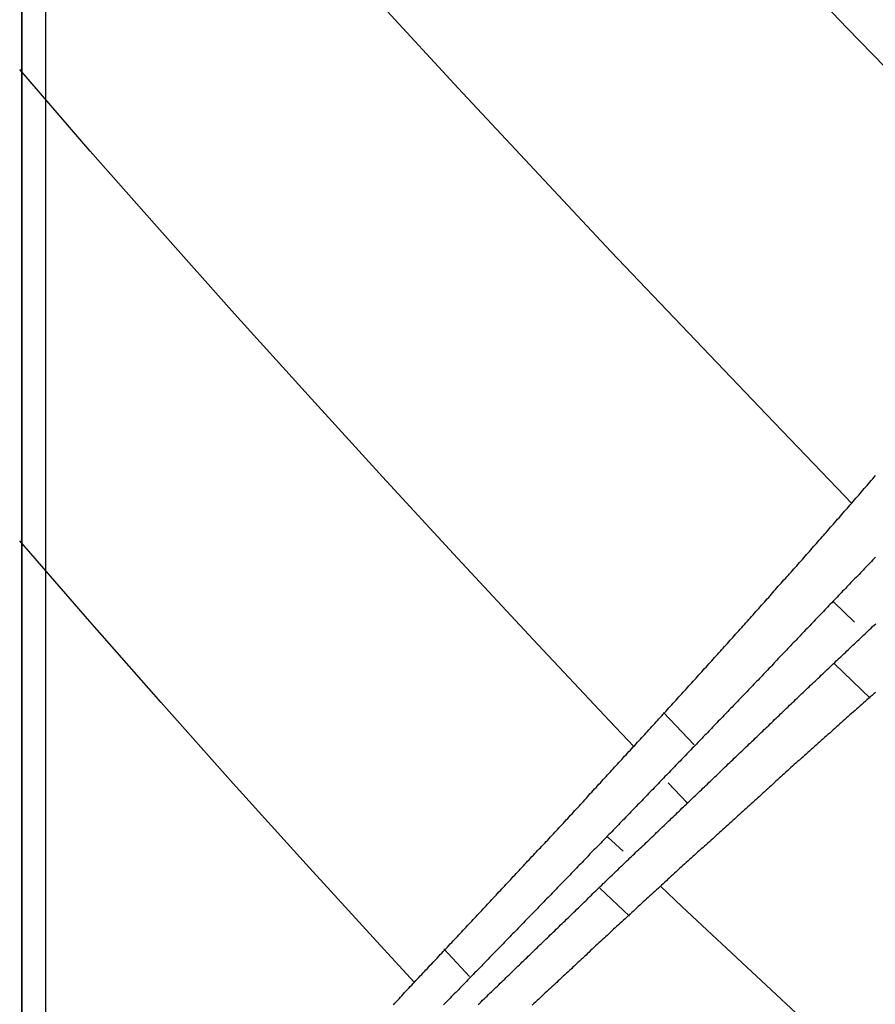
# Model space of a CAD drawing. Extents: x 2 to 87, y -108 to 11.
# Tile 25 of 210: x 21.72 to 21.977, y -80.21 to -79.914. Entities that reach past the tile are written whole.
import ezdxf

# ---------------------------------------------------------------- set-up
doc = ezdxf.new("R2010")
doc.units = 0
doc.header["$MEASUREMENT"] = 0
doc.linetypes.add('DASHDOT', pattern=[1, 0.5, -0.25, 0, -0.25])
doc.layers.add('12', color=7, linetype='CONTINUOUS')
doc.layers.add('5', color=7, linetype='CONTINUOUS')

msp = doc.modelspace()

# ---------------------------------------------------------------- linework, layer by layer
at = {"layer": '12', "color": 62, "linetype": 'Continuous'}
for p, q in [((21.7204, -79.3157), (21.7204, -80.3411)), ((21.7204, -80.3284), (21.7204, -79.3284)), ((21.9685, -79.9167), (21.9449, -79.8921)), ((21.8516, -79.9348), (21.829, -79.9103)), ((21.9923, -79.9413), (21.9685, -79.9167)), ((21.741, -79.9537), (21.7198, -79.9292)), ((21.8745, -79.9593), (21.8516, -79.9348)), ((21.7626, -79.9781), (21.741, -79.9537)), ((21.8975, -79.9838), (21.8745, -79.9593)), ((21.7844, -80.0026), (21.7626, -79.9781)), ((21.9208, -80.0083), (21.8975, -79.9838)), ((21.8065, -80.027), (21.7844, -80.0026)), ((21.9442, -80.0328), (21.9208, -80.0083)), ((21.8288, -80.0515), (21.8065, -80.027)), ((21.9678, -80.0573), (21.9442, -80.0328)), ((21.8514, -80.0759), (21.8288, -80.0515)), ((21.9698, -80.0594), (21.9678, -80.0573)), ((21.7409, -80.095), (21.7198, -80.0707)), ((21.8741, -80.1004), (21.8514, -80.0759)), ((21.9644, -80.0891), (21.9707, -80.0952)), ((21.7623, -80.1193), (21.7409, -80.095)), ((21.8971, -80.1248), (21.8741, -80.1004)), ((21.9647, -80.1077), (21.9754, -80.118)), ((21.784, -80.1436), (21.7623, -80.1193)), ((21.9225, -80.132), (21.9133, -80.1223)), ((21.9044, -80.1325), (21.8971, -80.1248)), ((21.8059, -80.1679), (21.784, -80.1436)), ((21.9203, -80.1493), (21.9147, -80.1434)), ((21.8966, -80.1597), (21.9012, -80.164)), ((21.8281, -80.1922), (21.8059, -80.1679)), ((21.9124, -80.1745), (21.9189, -80.1807)), ((21.8942, -80.1751), (21.9031, -80.1835)), ((21.9189, -80.1807), (21.9412, -80.2015)), ((21.8384, -80.2033), (21.8281, -80.1922)), ((21.855, -80.2016), (21.8473, -80.1933)), ((21.9412, -80.2015), (21.9635, -80.2222))]:
    msp.add_line(p, q, dxfattribs=at)
for points in [[(21.9466, -80.0858), (21.947, -80.0854), (21.9474, -80.0849), (21.9478, -80.0844), (21.9483, -80.0839), (21.9487, -80.0835), (21.9491, -80.083), (21.9495, -80.0825), (21.95, -80.082), (21.9504, -80.0815), (21.9508, -80.0811), (21.9512, -80.0806), (21.9517, -80.0801), (21.9521, -80.0796), (21.9525, -80.0791), (21.9529, -80.0787), (21.9534, -80.0782), (21.9538, -80.0777), (21.9542, -80.0772), (21.9546, -80.0768), (21.9551, -80.0763), (21.9555, -80.0758), (21.9559, -80.0753), (21.9563, -80.0748), (21.9567, -80.0744), (21.9572, -80.0739), (21.9576, -80.0734), (21.958, -80.0729), (21.9584, -80.0724), (21.9589, -80.0719), (21.9593, -80.0715), (21.9597, -80.071), (21.9601, -80.0705), (21.9606, -80.07), (21.961, -80.0695), (21.9614, -80.0691), (21.9618, -80.0686), (21.9623, -80.0681), (21.9627, -80.0676), (21.9631, -80.0671), (21.9635, -80.0666), (21.9639, -80.0662), (21.9644, -80.0657), (21.9648, -80.0652), (21.9652, -80.0647), (21.9656, -80.0642), (21.9661, -80.0638), (21.9665, -80.0633), (21.9669, -80.0628), (21.9673, -80.0623), (21.9677, -80.0618), (21.9682, -80.0613), (21.9686, -80.0609), (21.969, -80.0604), (21.9694, -80.0599), (21.9699, -80.0594), (21.9703, -80.0589), (21.9707, -80.0584), (21.9711, -80.0579), (21.9715, -80.0575), (21.972, -80.057), (21.9724, -80.0565), (21.9728, -80.056), (21.9732, -80.0555), (21.9736, -80.055), (21.9741, -80.0545), (21.9745, -80.0541), (21.9749, -80.0536), (21.9753, -80.0531), (21.9757, -80.0526), (21.9762, -80.0521), (21.9766, -80.0516), (21.977, -80.0511)], [(21.977, -80.0756), (21.9766, -80.076), (21.9762, -80.0764), (21.9758, -80.0769), (21.9754, -80.0773), (21.975, -80.0777), (21.9745, -80.0782), (21.9741, -80.0786), (21.9737, -80.079), (21.9733, -80.0795), (21.9729, -80.0799), (21.9725, -80.0803), (21.9721, -80.0808), (21.9717, -80.0812), (21.9713, -80.0816), (21.9708, -80.082), (21.9704, -80.0825), (21.97, -80.0829), (21.9696, -80.0833), (21.9692, -80.0838), (21.9688, -80.0842), (21.9684, -80.0846), (21.968, -80.0851), (21.9676, -80.0855), (21.9671, -80.0859), (21.9667, -80.0864), (21.9663, -80.0868), (21.9659, -80.0872), (21.9655, -80.0877), (21.9651, -80.0881), (21.9647, -80.0885), (21.9643, -80.0889), (21.9639, -80.0894), (21.9634, -80.0898), (21.963, -80.0902), (21.9626, -80.0907), (21.9622, -80.0911), (21.9618, -80.0915), (21.9614, -80.092), (21.961, -80.0924), (21.9606, -80.0928), (21.9602, -80.0932), (21.9597, -80.0937), (21.9593, -80.0941), (21.9589, -80.0945), (21.9585, -80.095), (21.9581, -80.0954), (21.9577, -80.0958), (21.9573, -80.0963), (21.9569, -80.0967), (21.9565, -80.0971), (21.956, -80.0975), (21.9556, -80.098), (21.9552, -80.0984), (21.9548, -80.0988), (21.9544, -80.0993), (21.954, -80.0997), (21.9536, -80.1001), (21.9532, -80.1006), (21.9528, -80.101), (21.9523, -80.1014), (21.9519, -80.1018), (21.9515, -80.1023), (21.9511, -80.1027)], [(21.9038, -80.1331), (21.9042, -80.1326), (21.9047, -80.1322), (21.9051, -80.1317), (21.9055, -80.1312), (21.9059, -80.1308), (21.9064, -80.1303), (21.9068, -80.1298), (21.9072, -80.1294), (21.9077, -80.1289), (21.9081, -80.1284), (21.9085, -80.128), (21.9089, -80.1275), (21.9094, -80.127), (21.9098, -80.1265), (21.9102, -80.1261), (21.9107, -80.1256), (21.9111, -80.1251), (21.9115, -80.1247), (21.9119, -80.1242), (21.9124, -80.1237), (21.9128, -80.1233), (21.9132, -80.1228), (21.9137, -80.1223), (21.9141, -80.1219), (21.9145, -80.1214), (21.9149, -80.1209), (21.9154, -80.1204), (21.9158, -80.12), (21.9162, -80.1195), (21.9167, -80.119), (21.9171, -80.1186), (21.9175, -80.1181), (21.9179, -80.1176), (21.9184, -80.1171), (21.9188, -80.1167), (21.9192, -80.1162), (21.9197, -80.1157), (21.9201, -80.1153), (21.9205, -80.1148), (21.9209, -80.1143), (21.9214, -80.1138), (21.9218, -80.1134), (21.9222, -80.1129), (21.9227, -80.1124), (21.9231, -80.112), (21.9235, -80.1115), (21.9239, -80.111), (21.9244, -80.1105), (21.9248, -80.1101), (21.9252, -80.1096), (21.9256, -80.1091), (21.9261, -80.1087), (21.9265, -80.1082), (21.9269, -80.1077), (21.9274, -80.1072), (21.9278, -80.1068), (21.9282, -80.1063), (21.9286, -80.1058), (21.9291, -80.1053), (21.9295, -80.1049), (21.9299, -80.1044), (21.9304, -80.1039), (21.9308, -80.1034), (21.9312, -80.103), (21.9316, -80.1025), (21.9321, -80.102), (21.9325, -80.1016), (21.9329, -80.1011), (21.9333, -80.1006), (21.9338, -80.1001), (21.9342, -80.0997), (21.9346, -80.0992), (21.935, -80.0987), (21.9355, -80.0982), (21.9359, -80.0978), (21.9363, -80.0973), (21.9368, -80.0968), (21.9372, -80.0963), (21.9376, -80.0959), (21.938, -80.0954), (21.9385, -80.0949), (21.9389, -80.0944), (21.9393, -80.094), (21.9397, -80.0935), (21.9402, -80.093), (21.9406, -80.0925), (21.941, -80.092), (21.9414, -80.0916), (21.9419, -80.0911), (21.9423, -80.0906), (21.9427, -80.0901), (21.9431, -80.0897), (21.9436, -80.0892), (21.944, -80.0887), (21.9444, -80.0882), (21.9449, -80.0878), (21.9453, -80.0873), (21.9457, -80.0868), (21.9461, -80.0863), (21.9466, -80.0858)], [(21.9548, -80.1167), (21.9553, -80.1163), (21.9557, -80.1159), (21.9562, -80.1154), (21.9566, -80.115), (21.9571, -80.1146), (21.9575, -80.1141), (21.958, -80.1137), (21.9584, -80.1133), (21.9589, -80.1129), (21.9594, -80.1124), (21.9598, -80.112), (21.9603, -80.1116), (21.9607, -80.1111), (21.9612, -80.1107), (21.9616, -80.1103), (21.9621, -80.1098), (21.9625, -80.1094), (21.963, -80.109), (21.9634, -80.1086), (21.9639, -80.1081), (21.9643, -80.1077), (21.9648, -80.1073), (21.9652, -80.1068), (21.9657, -80.1064), (21.9661, -80.106), (21.9666, -80.1056), (21.9671, -80.1051), (21.9675, -80.1047), (21.968, -80.1043), (21.9684, -80.1038), (21.9689, -80.1034), (21.9693, -80.103), (21.9698, -80.1025), (21.9702, -80.1021), (21.9707, -80.1017), (21.9711, -80.1013), (21.9716, -80.1008), (21.9721, -80.1004), (21.9725, -80.1), (21.973, -80.0995), (21.9734, -80.0991), (21.9739, -80.0987), (21.9743, -80.0983), (21.9748, -80.0978), (21.9752, -80.0974), (21.9757, -80.097), (21.9761, -80.0965), (21.9766, -80.0961), (21.9771, -80.0957)], [(21.9511, -80.1027), (21.9507, -80.1031), (21.9503, -80.1036), (21.9499, -80.104), (21.9495, -80.1044), (21.9491, -80.1048), (21.9486, -80.1053), (21.9482, -80.1057), (21.9478, -80.1061), (21.9474, -80.1066), (21.947, -80.107), (21.9466, -80.1074), (21.9462, -80.1078), (21.9458, -80.1083), (21.9454, -80.1087), (21.9449, -80.1091), (21.9445, -80.1096), (21.9441, -80.11), (21.9437, -80.1104), (21.9433, -80.1108), (21.9429, -80.1113), (21.9425, -80.1117), (21.9421, -80.1121), (21.9417, -80.1126), (21.9412, -80.113), (21.9408, -80.1134), (21.9404, -80.1138), (21.94, -80.1143), (21.9396, -80.1147), (21.9392, -80.1151), (21.9388, -80.1155), (21.9384, -80.116), (21.938, -80.1164), (21.9376, -80.1168), (21.9371, -80.1173), (21.9367, -80.1177), (21.9363, -80.1181), (21.9359, -80.1185), (21.9355, -80.119), (21.9351, -80.1194), (21.9347, -80.1198), (21.9343, -80.1202), (21.9339, -80.1207), (21.9334, -80.1211), (21.933, -80.1215), (21.9326, -80.122), (21.9322, -80.1224), (21.9318, -80.1228), (21.9314, -80.1232), (21.931, -80.1237), (21.9306, -80.1241), (21.9302, -80.1245), (21.9297, -80.1249), (21.9293, -80.1254), (21.9289, -80.1258), (21.9285, -80.1262), (21.9281, -80.1266), (21.9277, -80.1271), (21.9273, -80.1275), (21.9269, -80.1279), (21.9265, -80.1284), (21.9261, -80.1288), (21.9256, -80.1292), (21.9252, -80.1296), (21.9248, -80.1301), (21.9244, -80.1305), (21.924, -80.1309), (21.9236, -80.1313), (21.9232, -80.1318), (21.9228, -80.1322), (21.9224, -80.1326), (21.9219, -80.133), (21.9215, -80.1335), (21.9211, -80.1339), (21.9207, -80.1343), (21.9203, -80.1347), (21.9199, -80.1352), (21.9195, -80.1356), (21.9191, -80.136), (21.9187, -80.1364), (21.9183, -80.1369), (21.9178, -80.1373), (21.9174, -80.1377), (21.917, -80.1381), (21.9166, -80.1386), (21.9162, -80.139), (21.9158, -80.1394), (21.9154, -80.1398), (21.915, -80.1403), (21.9146, -80.1407), (21.9142, -80.1411), (21.9137, -80.1415), (21.9133, -80.142), (21.9129, -80.1424), (21.9125, -80.1428), (21.9121, -80.1432), (21.9117, -80.1437), (21.9113, -80.1441), (21.9109, -80.1445), (21.9105, -80.1449), (21.9101, -80.1454)], [(21.9099, -80.1596), (21.9104, -80.1592), (21.9108, -80.1588), (21.9112, -80.1583), (21.9117, -80.1579), (21.9121, -80.1575), (21.9126, -80.157), (21.913, -80.1566), (21.9135, -80.1562), (21.9139, -80.1558), (21.9144, -80.1553), (21.9148, -80.1549), (21.9153, -80.1545), (21.9157, -80.154), (21.9162, -80.1536), (21.9166, -80.1532), (21.9171, -80.1528), (21.9175, -80.1523), (21.918, -80.1519), (21.9184, -80.1515), (21.9188, -80.151), (21.9193, -80.1506), (21.9197, -80.1502), (21.9202, -80.1498), (21.9206, -80.1493), (21.9211, -80.1489), (21.9215, -80.1485), (21.922, -80.148), (21.9224, -80.1476), (21.9229, -80.1472), (21.9233, -80.1468), (21.9238, -80.1463), (21.9242, -80.1459), (21.9247, -80.1455), (21.9251, -80.145), (21.9256, -80.1446), (21.926, -80.1442), (21.9265, -80.1438), (21.9269, -80.1433), (21.9274, -80.1429), (21.9278, -80.1425), (21.9283, -80.142), (21.9287, -80.1416), (21.9292, -80.1412), (21.9296, -80.1408), (21.9301, -80.1403), (21.9305, -80.1399), (21.9309, -80.1395), (21.9314, -80.139), (21.9318, -80.1386), (21.9323, -80.1382), (21.9327, -80.1377), (21.9332, -80.1373), (21.9336, -80.1369), (21.9341, -80.1365), (21.9345, -80.136), (21.935, -80.1356), (21.9354, -80.1352), (21.9359, -80.1347), (21.9363, -80.1343), (21.9368, -80.1339), (21.9372, -80.1335), (21.9377, -80.133), (21.9381, -80.1326), (21.9386, -80.1322), (21.939, -80.1317), (21.9395, -80.1313), (21.9399, -80.1309), (21.9404, -80.1305), (21.9408, -80.13), (21.9413, -80.1296), (21.9417, -80.1292), (21.9422, -80.1287), (21.9426, -80.1283), (21.9431, -80.1279), (21.9435, -80.1274), (21.944, -80.127), (21.9444, -80.1266), (21.9449, -80.1262), (21.9453, -80.1257), (21.9458, -80.1253), (21.9462, -80.1249), (21.9467, -80.1244), (21.9472, -80.124), (21.9476, -80.1236), (21.9481, -80.1232), (21.9485, -80.1227), (21.949, -80.1223), (21.9494, -80.1219), (21.9499, -80.1214), (21.9503, -80.121), (21.9508, -80.1206), (21.9512, -80.1201), (21.9517, -80.1197), (21.9521, -80.1193), (21.9526, -80.1189), (21.953, -80.1184), (21.9535, -80.118), (21.9539, -80.1176), (21.9544, -80.1171), (21.9548, -80.1167)], [(21.977, -80.1163), (21.9765, -80.1167), (21.976, -80.1172), (21.9754, -80.1176), (21.9749, -80.1181), (21.9744, -80.1185), (21.9739, -80.119), (21.9734, -80.1194), (21.9729, -80.1199), (21.9724, -80.1203), (21.9719, -80.1208), (21.9714, -80.1212), (21.9709, -80.1217), (21.9704, -80.1221), (21.9698, -80.1226), (21.9693, -80.123), (21.9688, -80.1235), (21.9683, -80.1239), (21.9678, -80.1244), (21.9673, -80.1248), (21.9668, -80.1253), (21.9663, -80.1257), (21.9658, -80.1262), (21.9653, -80.1266), (21.9648, -80.1271), (21.9643, -80.1275), (21.9638, -80.128), (21.9633, -80.1285), (21.9627, -80.1289), (21.9622, -80.1294), (21.9617, -80.1298), (21.9612, -80.1303), (21.9607, -80.1307), (21.9602, -80.1312), (21.9597, -80.1316), (21.9592, -80.1321), (21.9587, -80.1325), (21.9582, -80.133), (21.9577, -80.1334), (21.9572, -80.1339), (21.9567, -80.1343), (21.9562, -80.1348), (21.9557, -80.1352), (21.9552, -80.1357), (21.9547, -80.1361), (21.9542, -80.1366), (21.9536, -80.137)], [(21.8608, -80.1795), (21.8613, -80.179), (21.8617, -80.1785), (21.8621, -80.1781), (21.8626, -80.1776), (21.863, -80.1772), (21.8634, -80.1767), (21.8638, -80.1762), (21.8643, -80.1758), (21.8647, -80.1753), (21.8651, -80.1749), (21.8656, -80.1744), (21.866, -80.1739), (21.8664, -80.1735), (21.8669, -80.173), (21.8673, -80.1726), (21.8677, -80.1721), (21.8681, -80.1716), (21.8686, -80.1712), (21.869, -80.1707), (21.8694, -80.1703), (21.8699, -80.1698), (21.8703, -80.1693), (21.8707, -80.1689), (21.8712, -80.1684), (21.8716, -80.1679), (21.872, -80.1675), (21.8724, -80.167), (21.8729, -80.1666), (21.8733, -80.1661), (21.8737, -80.1656), (21.8742, -80.1652), (21.8746, -80.1647), (21.875, -80.1643), (21.8754, -80.1638), (21.8759, -80.1633), (21.8763, -80.1629), (21.8767, -80.1624), (21.8772, -80.1619), (21.8776, -80.1615), (21.878, -80.161), (21.8785, -80.1606), (21.8789, -80.1601), (21.8793, -80.1596), (21.8797, -80.1592), (21.8802, -80.1587), (21.8806, -80.1582), (21.881, -80.1578), (21.8815, -80.1573), (21.8819, -80.1568), (21.8823, -80.1564), (21.8828, -80.1559), (21.8832, -80.1555), (21.8836, -80.155), (21.884, -80.1545), (21.8845, -80.1541), (21.8849, -80.1536), (21.8853, -80.1531), (21.8858, -80.1527), (21.8862, -80.1522), (21.8866, -80.1517), (21.887, -80.1513), (21.8875, -80.1508), (21.8879, -80.1504), (21.8883, -80.1499), (21.8888, -80.1494), (21.8892, -80.149), (21.8896, -80.1485), (21.8901, -80.148), (21.8905, -80.1476), (21.8909, -80.1471), (21.8913, -80.1466), (21.8918, -80.1462), (21.8922, -80.1457), (21.8926, -80.1452), (21.8931, -80.1448), (21.8935, -80.1443), (21.8939, -80.1438), (21.8944, -80.1434), (21.8948, -80.1429), (21.8952, -80.1424), (21.8956, -80.142), (21.8961, -80.1415), (21.8965, -80.141), (21.8969, -80.1406), (21.8974, -80.1401), (21.8978, -80.1396), (21.8982, -80.1392), (21.8986, -80.1387), (21.8991, -80.1382), (21.8995, -80.1378), (21.8999, -80.1373), (21.9004, -80.1368), (21.9008, -80.1364), (21.9012, -80.1359), (21.9016, -80.1354), (21.9021, -80.135), (21.9025, -80.1345), (21.9029, -80.134), (21.9034, -80.1336), (21.9038, -80.1331)], [(21.9536, -80.137), (21.9531, -80.1375), (21.9526, -80.1379), (21.9521, -80.1384), (21.9516, -80.1388), (21.9511, -80.1393), (21.9506, -80.1398), (21.9501, -80.1402), (21.9496, -80.1407), (21.9491, -80.1411), (21.9486, -80.1416), (21.9481, -80.142), (21.9476, -80.1425), (21.9471, -80.1429), (21.9466, -80.1434), (21.9461, -80.1438), (21.9456, -80.1443), (21.9451, -80.1447), (21.9446, -80.1452), (21.9441, -80.1456), (21.9436, -80.1461), (21.9431, -80.1465), (21.9426, -80.147), (21.9421, -80.1475), (21.9416, -80.1479), (21.9411, -80.1484), (21.9406, -80.1488), (21.9401, -80.1493), (21.9396, -80.1497), (21.9391, -80.1502), (21.9386, -80.1506), (21.9381, -80.1511), (21.9376, -80.1515), (21.9371, -80.152), (21.9366, -80.1524), (21.9361, -80.1529), (21.9356, -80.1533), (21.9351, -80.1538), (21.9346, -80.1543), (21.9341, -80.1547), (21.9336, -80.1552), (21.9331, -80.1556), (21.9326, -80.1561), (21.9321, -80.1565), (21.9316, -80.157), (21.9311, -80.1574), (21.9306, -80.1579), (21.9301, -80.1583), (21.9296, -80.1588), (21.9291, -80.1592), (21.9286, -80.1597), (21.9281, -80.1602), (21.9276, -80.1606), (21.9271, -80.1611), (21.9266, -80.1615), (21.9261, -80.162), (21.9256, -80.1624), (21.9251, -80.1629), (21.9246, -80.1633), (21.9241, -80.1638), (21.9236, -80.1642), (21.9231, -80.1647), (21.9226, -80.1652), (21.9221, -80.1656), (21.9216, -80.1661), (21.9211, -80.1665), (21.9206, -80.167), (21.9201, -80.1674), (21.9196, -80.1679), (21.9191, -80.1683), (21.9186, -80.1688), (21.9181, -80.1692), (21.9176, -80.1697), (21.9171, -80.1702), (21.9166, -80.1706), (21.9161, -80.1711), (21.9156, -80.1715), (21.9151, -80.172), (21.9146, -80.1724), (21.9142, -80.1729), (21.9137, -80.1733), (21.9132, -80.1738), (21.9127, -80.1742), (21.9122, -80.1747), (21.9117, -80.1752), (21.9112, -80.1756), (21.9107, -80.1761), (21.9102, -80.1765), (21.9097, -80.177), (21.9092, -80.1774), (21.9087, -80.1779), (21.9082, -80.1783), (21.9077, -80.1788), (21.9072, -80.1792), (21.9067, -80.1797), (21.9062, -80.1802), (21.9057, -80.1806), (21.9052, -80.1811), (21.9048, -80.1815), (21.9043, -80.182), (21.9038, -80.1824)], [(21.9101, -80.1454), (21.9096, -80.1458), (21.9092, -80.1462), (21.9088, -80.1466), (21.9084, -80.1471), (21.908, -80.1475), (21.9076, -80.1479), (21.9072, -80.1483), (21.9068, -80.1488), (21.9064, -80.1492), (21.906, -80.1496), (21.9055, -80.15), (21.9051, -80.1505), (21.9047, -80.1509), (21.9043, -80.1513), (21.9039, -80.1517), (21.9035, -80.1521), (21.9031, -80.1526), (21.9027, -80.153), (21.9023, -80.1534), (21.9019, -80.1538), (21.9015, -80.1543), (21.901, -80.1547), (21.9006, -80.1551), (21.9002, -80.1555), (21.8998, -80.156), (21.8994, -80.1564), (21.899, -80.1568), (21.8986, -80.1572), (21.8982, -80.1576), (21.8978, -80.1581), (21.8974, -80.1585), (21.8969, -80.1589), (21.8965, -80.1593), (21.8961, -80.1598), (21.8957, -80.1602), (21.8953, -80.1606), (21.8949, -80.161), (21.8945, -80.1615), (21.8941, -80.1619), (21.8937, -80.1623), (21.8933, -80.1627), (21.8929, -80.1631), (21.8924, -80.1636), (21.892, -80.164), (21.8916, -80.1644), (21.8912, -80.1648), (21.8908, -80.1653), (21.8904, -80.1657), (21.89, -80.1661), (21.8896, -80.1665), (21.8892, -80.1669), (21.8888, -80.1674), (21.8884, -80.1678), (21.8879, -80.1682), (21.8875, -80.1686), (21.8871, -80.1691), (21.8867, -80.1695), (21.8863, -80.1699), (21.8859, -80.1703), (21.8855, -80.1707), (21.8851, -80.1712), (21.8847, -80.1716), (21.8843, -80.172), (21.8839, -80.1724), (21.8835, -80.1728), (21.883, -80.1733), (21.8826, -80.1737), (21.8822, -80.1741), (21.8818, -80.1745), (21.8814, -80.1749), (21.881, -80.1754), (21.8806, -80.1758), (21.8802, -80.1762), (21.8798, -80.1766), (21.8794, -80.1771), (21.879, -80.1775), (21.8786, -80.1779), (21.8781, -80.1783), (21.8777, -80.1787), (21.8773, -80.1792), (21.8769, -80.1796), (21.8765, -80.18), (21.8761, -80.1804), (21.8757, -80.1808), (21.8753, -80.1813), (21.8749, -80.1817), (21.8745, -80.1821), (21.8741, -80.1825), (21.8737, -80.1829), (21.8732, -80.1834), (21.8728, -80.1838), (21.8724, -80.1842), (21.872, -80.1846), (21.8716, -80.185), (21.8712, -80.1855), (21.8708, -80.1859), (21.8704, -80.1863), (21.87, -80.1867), (21.8696, -80.1871), (21.8692, -80.1876)], [(21.8656, -80.2024), (21.866, -80.2019), (21.8664, -80.2015), (21.8669, -80.2011), (21.8673, -80.2007), (21.8678, -80.2002), (21.8682, -80.1998), (21.8686, -80.1994), (21.8691, -80.1989), (21.8695, -80.1985), (21.87, -80.1981), (21.8704, -80.1977), (21.8708, -80.1972), (21.8713, -80.1968), (21.8717, -80.1964), (21.8722, -80.196), (21.8726, -80.1955), (21.8731, -80.1951), (21.8735, -80.1947), (21.8739, -80.1943), (21.8744, -80.1938), (21.8748, -80.1934), (21.8753, -80.193), (21.8757, -80.1925), (21.8761, -80.1921), (21.8766, -80.1917), (21.877, -80.1913), (21.8775, -80.1908), (21.8779, -80.1904), (21.8784, -80.19), (21.8788, -80.1896), (21.8792, -80.1891), (21.8797, -80.1887), (21.8801, -80.1883), (21.8806, -80.1879), (21.881, -80.1874), (21.8815, -80.187), (21.8819, -80.1866), (21.8823, -80.1861), (21.8828, -80.1857), (21.8832, -80.1853), (21.8837, -80.1849), (21.8841, -80.1844), (21.8846, -80.184), (21.885, -80.1836), (21.8854, -80.1832), (21.8859, -80.1827), (21.8863, -80.1823), (21.8868, -80.1819), (21.8872, -80.1814), (21.8877, -80.181), (21.8881, -80.1806), (21.8885, -80.1802), (21.889, -80.1797), (21.8894, -80.1793), (21.8899, -80.1789), (21.8903, -80.1785), (21.8908, -80.178), (21.8912, -80.1776), (21.8917, -80.1772), (21.8921, -80.1767), (21.8925, -80.1763), (21.893, -80.1759), (21.8934, -80.1755), (21.8939, -80.175), (21.8943, -80.1746), (21.8948, -80.1742), (21.8952, -80.1737), (21.8957, -80.1733), (21.8961, -80.1729), (21.8965, -80.1725), (21.897, -80.172), (21.8974, -80.1716), (21.8979, -80.1712), (21.8983, -80.1708), (21.8988, -80.1703), (21.8992, -80.1699), (21.8997, -80.1695), (21.9001, -80.169), (21.9005, -80.1686), (21.901, -80.1682), (21.9014, -80.1678), (21.9019, -80.1673), (21.9023, -80.1669), (21.9028, -80.1665), (21.9032, -80.166), (21.9037, -80.1656), (21.9041, -80.1652), (21.9046, -80.1648), (21.905, -80.1643), (21.9054, -80.1639), (21.9059, -80.1635), (21.9063, -80.163), (21.9068, -80.1626), (21.9072, -80.1622), (21.9077, -80.1618), (21.9081, -80.1613), (21.9086, -80.1609), (21.909, -80.1605), (21.9095, -80.16), (21.9099, -80.1596)], [(21.8321, -80.2101), (21.8325, -80.2096), (21.8329, -80.2092), (21.8334, -80.2087), (21.8338, -80.2083), (21.8342, -80.2078), (21.8347, -80.2074), (21.8351, -80.2069), (21.8355, -80.2064), (21.8359, -80.206), (21.8364, -80.2055), (21.8368, -80.2051), (21.8372, -80.2046), (21.8377, -80.2042), (21.8381, -80.2037), (21.8385, -80.2033), (21.8389, -80.2028), (21.8394, -80.2023), (21.8398, -80.2019), (21.8402, -80.2014), (21.8407, -80.201), (21.8411, -80.2005), (21.8415, -80.2001), (21.8419, -80.1996), (21.8424, -80.1992), (21.8428, -80.1987), (21.8432, -80.1982), (21.8437, -80.1978), (21.8441, -80.1973), (21.8445, -80.1969), (21.845, -80.1964), (21.8454, -80.196), (21.8458, -80.1955), (21.8462, -80.195), (21.8467, -80.1946), (21.8471, -80.1941), (21.8475, -80.1937), (21.848, -80.1932), (21.8484, -80.1928), (21.8488, -80.1923), (21.8492, -80.1918), (21.8497, -80.1914), (21.8501, -80.1909), (21.8505, -80.1905), (21.851, -80.19), (21.8514, -80.1896), (21.8518, -80.1891), (21.8523, -80.1886), (21.8527, -80.1882), (21.8531, -80.1877), (21.8535, -80.1873), (21.854, -80.1868), (21.8544, -80.1863), (21.8548, -80.1859), (21.8553, -80.1854), (21.8557, -80.185), (21.8561, -80.1845), (21.8565, -80.1841), (21.857, -80.1836), (21.8574, -80.1831), (21.8578, -80.1827), (21.8583, -80.1822), (21.8587, -80.1818), (21.8591, -80.1813), (21.8596, -80.1808), (21.86, -80.1804), (21.8604, -80.1799), (21.8608, -80.1795)], [(21.9038, -80.1824), (21.9033, -80.1829), (21.9028, -80.1833), (21.9023, -80.1838), (21.9018, -80.1843), (21.9013, -80.1847), (21.9008, -80.1852), (21.9003, -80.1856), (21.8998, -80.1861), (21.8993, -80.1865), (21.8988, -80.187), (21.8983, -80.1874), (21.8978, -80.1879), (21.8974, -80.1883), (21.8969, -80.1888), (21.8964, -80.1893), (21.8959, -80.1897), (21.8954, -80.1902), (21.8949, -80.1906), (21.8944, -80.1911), (21.8939, -80.1915), (21.8934, -80.192), (21.8929, -80.1924), (21.8924, -80.1929), (21.8919, -80.1934), (21.8914, -80.1938), (21.891, -80.1943), (21.8905, -80.1947), (21.89, -80.1952), (21.8895, -80.1956), (21.889, -80.1961), (21.8885, -80.1965), (21.888, -80.197), (21.8875, -80.1974), (21.887, -80.1979), (21.8865, -80.1984), (21.886, -80.1988), (21.8856, -80.1993), (21.8851, -80.1997), (21.8846, -80.2002), (21.8841, -80.2006), (21.8836, -80.2011), (21.8831, -80.2015), (21.8826, -80.202), (21.8821, -80.2025), (21.8816, -80.2029), (21.8812, -80.2034), (21.8807, -80.2038), (21.8802, -80.2043), (21.8797, -80.2047), (21.8792, -80.2052), (21.8787, -80.2056), (21.8782, -80.2061), (21.8777, -80.2065), (21.8772, -80.207), (21.8767, -80.2075), (21.8763, -80.2079), (21.8758, -80.2084), (21.8753, -80.2088), (21.8748, -80.2093), (21.8743, -80.2097), (21.8738, -80.2102)], [(21.8692, -80.1876), (21.8688, -80.188), (21.8684, -80.1884), (21.8679, -80.1888), (21.8675, -80.1892), (21.8671, -80.1897), (21.8667, -80.1901), (21.8663, -80.1905), (21.8659, -80.1909), (21.8655, -80.1913), (21.8651, -80.1918), (21.8647, -80.1922), (21.8643, -80.1926), (21.8639, -80.193), (21.8635, -80.1934), (21.8631, -80.1938), (21.8626, -80.1943), (21.8622, -80.1947), (21.8618, -80.1951), (21.8614, -80.1955), (21.861, -80.1959), (21.8606, -80.1964), (21.8602, -80.1968), (21.8598, -80.1972), (21.8594, -80.1976), (21.859, -80.198), (21.8586, -80.1985), (21.8582, -80.1989), (21.8578, -80.1993), (21.8574, -80.1997), (21.857, -80.2001), (21.8565, -80.2005), (21.8561, -80.201), (21.8557, -80.2014), (21.8553, -80.2018), (21.8549, -80.2022), (21.8545, -80.2026), (21.8541, -80.2031), (21.8537, -80.2035), (21.8533, -80.2039), (21.8529, -80.2043), (21.8525, -80.2047), (21.8521, -80.2051), (21.8517, -80.2056), (21.8513, -80.206), (21.8509, -80.2064), (21.8504, -80.2068), (21.85, -80.2072), (21.8496, -80.2076), (21.8492, -80.2081), (21.8488, -80.2085), (21.8484, -80.2089), (21.848, -80.2093), (21.8476, -80.2097), (21.8472, -80.2101)], [(21.8576, -80.21), (21.8581, -80.2096), (21.8585, -80.2092), (21.8589, -80.2087), (21.8594, -80.2083), (21.8598, -80.2079), (21.8603, -80.2075), (21.8607, -80.207), (21.8611, -80.2066), (21.8616, -80.2062), (21.862, -80.2058), (21.8625, -80.2053), (21.8629, -80.2049), (21.8634, -80.2045), (21.8638, -80.2041), (21.8642, -80.2036), (21.8647, -80.2032), (21.8651, -80.2028), (21.8656, -80.2024)]]:
    msp.add_lwpolyline(points, dxfattribs=at)
at = {"layer": '5', "color": 7, "linetype": 'DASHDOT'}
msp.add_line((21.7276, -7.3075), (21.7276, -96.5075), dxfattribs=at)

doc.saveas('drawing.dxf')
